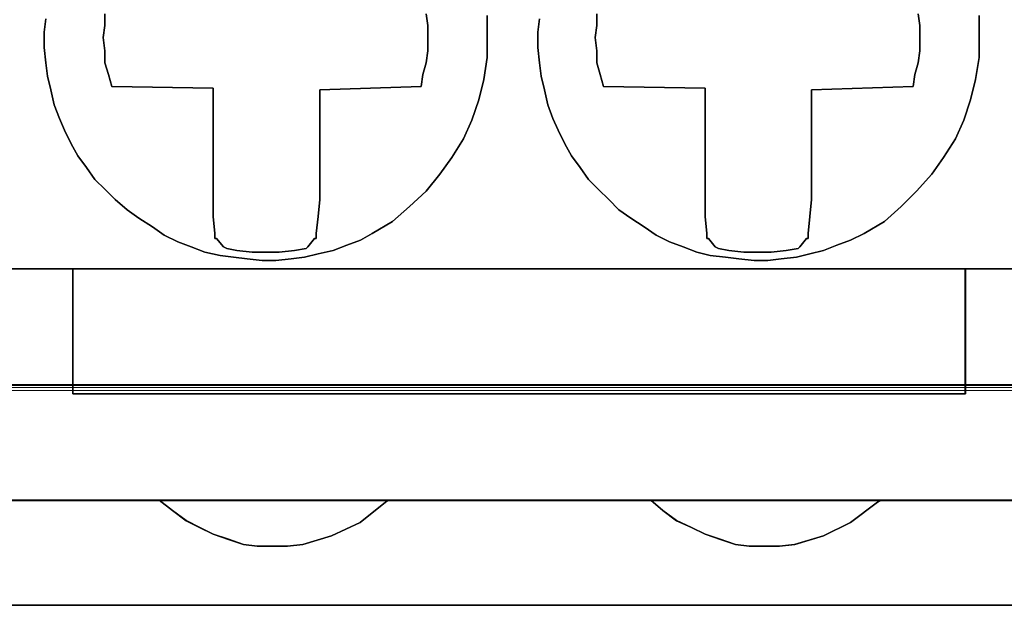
# Model space of a CAD drawing. Header units: millimetres. Extents: x -1290 to 1795, y -4192 to -1311.
# Tile 207 of 256: x 530.97 to 533.77, y -3236.39 to -3234.73. Entities that reach past the tile are written whole.
import ezdxf

# ---------------------------------------------------------------- set-up
doc = ezdxf.new("R2010")
doc.units = ezdxf.units.MM
doc.layers.add('33', color=7, linetype='Continuous')
doc.layers.add('Aparatura', color=7, linetype='Continuous', lineweight=13)

# ---------------------------------------------------------------- blocks, each defined once
blk = doc.blocks.new('*U23')
at = {"layer": '33', "color": 7}
for points in [[(14.836474, -27.312634), (16.136189, -27.312634), (28.844516, -27.312634), (30.144232, -27.312634)], [(14.836474, -27.312634), (16.136189, -27.312634), (28.844516, -27.312634), (30.144232, -27.312634)], [(14.836474, -27.312634), (16.136189, -27.312634), (28.844516, -27.312634), (30.144232, -27.312634)], [(14.836474, -27.312634), (16.136189, -27.312634), (28.844516, -27.312634), (30.144232, -27.312634)], [(22.035661, -23.702881), (22.035661, -24.015724), (22.035661, -24.304502), (21.987505, -24.617345), (21.915271, -24.906123), (21.818959, -25.194901), (21.698569, -25.459614), (21.530023, -25.724327), (21.361477, -25.964976), (21.168854, -26.205624), (20.928074, -26.422208), (20.687294, -26.638791), (20.398359, -26.807245), (20.229813, -26.903504), (20.037189, -26.975699), (19.844565, -27.047893), (19.627864, -27.096023), (19.43524, -27.144153), (19.242616, -27.168218), (19.025914, -27.192282), (18.833291, -27.192282), (18.616589, -27.168218), (18.423965, -27.144153), (18.231341, -27.120088), (18.01464, -27.071958), (17.822016, -26.999764), (17.629392, -26.927569), (17.436768, -26.83131), (17.268222, -26.710986), (17.075599, -26.590661), (16.907053, -26.470337), (16.738507, -26.325948), (16.594039, -26.181559), (16.449571, -26.03717), (16.329182, -25.868716), (16.208792, -25.700262), (16.11248, -25.531808), (16.016168, -25.33929), (15.943934, -25.170836), (15.8717, -24.978317), (15.823544, -24.761734), (15.775388, -24.569215), (15.75131, -24.376696), (15.727232, -24.160113), (15.727232, -23.943529), (15.75131, -23.75101)], [(22.035661, -23.702881), (22.035661, -24.015724), (22.035661, -24.304502), (21.987505, -24.617345), (21.915271, -24.906123), (21.818959, -25.194901), (21.698569, -25.459614), (21.530023, -25.724327), (21.361477, -25.964976), (21.168854, -26.205624), (20.928074, -26.422208), (20.687294, -26.638791), (20.398359, -26.807245), (20.229813, -26.903504), (20.037189, -26.975699), (19.844565, -27.047893), (19.627864, -27.096023), (19.43524, -27.144153), (19.242616, -27.168218), (19.025914, -27.192282), (18.833291, -27.192282), (18.616589, -27.168218), (18.423965, -27.144153), (18.231341, -27.120088), (18.01464, -27.071958), (17.822016, -26.999764), (17.629392, -26.927569), (17.436768, -26.83131), (17.268222, -26.710986), (17.075599, -26.590661), (16.907053, -26.470337), (16.738507, -26.325948), (16.594039, -26.181559), (16.449571, -26.03717), (16.329182, -25.868716), (16.208792, -25.700262), (16.11248, -25.531808), (16.016168, -25.33929), (15.943934, -25.170836), (15.8717, -24.978317), (15.823544, -24.761734), (15.775388, -24.569215), (15.75131, -24.376696), (15.727232, -24.160113), (15.727232, -23.943529), (15.75131, -23.75101)], [(22.035661, -23.702881), (22.035661, -24.015724), (22.035661, -24.304502), (21.987505, -24.617345), (21.915271, -24.906123), (21.818959, -25.194901), (21.698569, -25.459614), (21.530023, -25.724327), (21.361477, -25.964976), (21.168854, -26.205624), (20.928074, -26.422208), (20.687294, -26.638791), (20.398359, -26.807245), (20.229813, -26.903504), (20.037189, -26.975699), (19.844565, -27.047893), (19.627864, -27.096023), (19.43524, -27.144153), (19.242616, -27.168218), (19.025914, -27.192282), (18.833291, -27.192282), (18.616589, -27.168218), (18.423965, -27.144153), (18.231341, -27.120088), (18.01464, -27.071958), (17.822016, -26.999764), (17.629392, -26.927569), (17.436768, -26.83131), (17.268222, -26.710986), (17.075599, -26.590661), (16.907053, -26.470337), (16.738507, -26.325948), (16.594039, -26.181559), (16.449571, -26.03717), (16.329182, -25.868716), (16.208792, -25.700262), (16.11248, -25.531808), (16.016168, -25.33929), (15.943934, -25.170836), (15.8717, -24.978317), (15.823544, -24.761734), (15.775388, -24.569215), (15.75131, -24.376696), (15.727232, -24.160113), (15.727232, -23.943529), (15.75131, -23.75101)], [(22.035661, -23.702881), (22.035661, -24.015724), (22.035661, -24.304502), (21.987505, -24.617345), (21.915271, -24.906123), (21.818959, -25.194901), (21.698569, -25.459614), (21.530023, -25.724327), (21.361477, -25.964976), (21.168854, -26.205624), (20.928074, -26.422208), (20.687294, -26.638791), (20.398359, -26.807245), (20.229813, -26.903504), (20.037189, -26.975699), (19.844565, -27.047893), (19.627864, -27.096023), (19.43524, -27.144153), (19.242616, -27.168218), (19.025914, -27.192282), (18.833291, -27.192282), (18.616589, -27.168218), (18.423965, -27.144153), (18.231341, -27.120088), (18.01464, -27.071958), (17.822016, -26.999764), (17.629392, -26.927569), (17.436768, -26.83131), (17.268222, -26.710986), (17.075599, -26.590661), (16.907053, -26.470337), (16.738507, -26.325948), (16.594039, -26.181559), (16.449571, -26.03717), (16.329182, -25.868716), (16.208792, -25.700262), (16.11248, -25.531808), (16.016168, -25.33929), (15.943934, -25.170836), (15.8717, -24.978317), (15.823544, -24.761734), (15.775388, -24.569215), (15.75131, -24.376696), (15.727232, -24.160113), (15.727232, -23.943529), (15.75131, -23.75101)], [(15.75131, -23.75101), (15.727232, -23.943529), (15.727232, -24.160113), (15.75131, -24.376696), (15.775388, -24.569215), (15.823544, -24.761734), (15.8717, -24.978317), (15.943934, -25.170836), (16.016168, -25.33929), (16.11248, -25.531808), (16.208792, -25.700262), (16.329182, -25.868716), (16.449571, -26.03717), (16.594039, -26.181559), (16.738507, -26.325948), (16.907053, -26.470337), (17.075599, -26.590661), (17.268222, -26.710986), (17.436768, -26.83131), (17.629392, -26.927569), (17.822016, -26.999764), (18.01464, -27.071958), (18.231341, -27.120088), (18.423965, -27.144153), (18.616589, -27.168218), (18.833291, -27.192282), (19.025914, -27.192282), (19.242616, -27.168218), (19.43524, -27.144153), (19.627864, -27.096023), (19.844565, -27.047893), (20.037189, -26.975699), (20.229813, -26.903504), (20.398359, -26.807245), (20.687294, -26.638791), (20.928074, -26.422208), (21.168854, -26.205624), (21.361477, -25.964976), (21.530023, -25.724327), (21.698569, -25.459614), (21.818959, -25.194901), (21.915271, -24.906123), (21.987505, -24.617345), (22.035661, -24.304502), (22.035661, -24.015724), (22.035661, -23.702881)], [(15.75131, -23.75101), (15.727232, -23.943529), (15.727232, -24.160113), (15.75131, -24.376696), (15.775388, -24.569215), (15.823544, -24.761734), (15.8717, -24.978317), (15.943934, -25.170836), (16.016168, -25.33929), (16.11248, -25.531808), (16.208792, -25.700262), (16.329182, -25.868716), (16.449571, -26.03717), (16.594039, -26.181559), (16.738507, -26.325948), (16.907053, -26.470337), (17.075599, -26.590661), (17.268222, -26.710986), (17.436768, -26.83131), (17.629392, -26.927569), (17.822016, -26.999764), (18.01464, -27.071958), (18.231341, -27.120088), (18.423965, -27.144153), (18.616589, -27.168218), (18.833291, -27.192282), (19.025914, -27.192282), (19.242616, -27.168218), (19.43524, -27.144153), (19.627864, -27.096023), (19.844565, -27.047893), (20.037189, -26.975699), (20.229813, -26.903504), (20.398359, -26.807245), (20.687294, -26.638791), (20.928074, -26.422208), (21.168854, -26.205624), (21.361477, -25.964976), (21.530023, -25.724327), (21.698569, -25.459614), (21.818959, -25.194901), (21.915271, -24.906123), (21.987505, -24.617345), (22.035661, -24.304502), (22.035661, -24.015724), (22.035661, -23.702881)], [(29.039252, -23.702881), (29.039252, -24.015724), (29.039252, -24.304502), (28.991104, -24.617345), (28.918882, -24.906123), (28.822585, -25.194901), (28.702214, -25.459614), (28.533696, -25.724327), (28.365177, -25.964976), (28.14851, -26.205624), (27.931843, -26.422208), (27.691101, -26.638791), (27.402212, -26.807245), (27.209619, -26.903504), (27.017026, -26.975699), (26.824433, -27.047893), (26.63184, -27.096023), (26.439247, -27.144153), (26.22258, -27.168218), (26.029987, -27.192282), (25.837394, -27.192282), (25.620727, -27.168218), (25.428134, -27.144153), (25.211467, -27.120088), (25.018874, -27.071958), (24.826281, -26.999764), (24.633688, -26.927569), (24.441095, -26.83131), (24.272577, -26.710986), (24.079984, -26.590661), (23.911465, -26.470337), (23.76702, -26.325948), (23.622575, -26.181559), (23.478131, -26.03717), (23.35776, -25.868716), (23.23739, -25.700262), (23.141093, -25.531808), (23.044797, -25.33929), (22.972574, -25.170836), (22.900352, -24.978317), (22.852204, -24.761734), (22.804055, -24.569215), (22.779981, -24.376696), (22.755907, -24.160113), (22.755907, -23.943529), (22.779981, -23.75101)], [(29.039252, -23.702881), (29.039252, -24.015724), (29.039252, -24.304502), (28.991104, -24.617345), (28.918882, -24.906123), (28.822585, -25.194901), (28.702214, -25.459614), (28.533696, -25.724327), (28.365177, -25.964976), (28.14851, -26.205624), (27.931843, -26.422208), (27.691101, -26.638791), (27.402212, -26.807245), (27.209619, -26.903504), (27.017026, -26.975699), (26.824433, -27.047893), (26.63184, -27.096023), (26.439247, -27.144153), (26.22258, -27.168218), (26.029987, -27.192282), (25.837394, -27.192282), (25.620727, -27.168218), (25.428134, -27.144153), (25.211467, -27.120088), (25.018874, -27.071958), (24.826281, -26.999764), (24.633688, -26.927569), (24.441095, -26.83131), (24.272577, -26.710986), (24.079984, -26.590661), (23.911465, -26.470337), (23.76702, -26.325948), (23.622575, -26.181559), (23.478131, -26.03717), (23.35776, -25.868716), (23.23739, -25.700262), (23.141093, -25.531808), (23.044797, -25.33929), (22.972574, -25.170836), (22.900352, -24.978317), (22.852204, -24.761734), (22.804055, -24.569215), (22.779981, -24.376696), (22.755907, -24.160113), (22.755907, -23.943529), (22.779981, -23.75101)], [(29.039252, -23.702881), (29.039252, -24.015724), (29.039252, -24.304502), (28.991104, -24.617345), (28.918882, -24.906123), (28.822585, -25.194901), (28.702214, -25.459614), (28.533696, -25.724327), (28.365177, -25.964976), (28.14851, -26.205624), (27.931843, -26.422208), (27.691101, -26.638791), (27.402212, -26.807245), (27.209619, -26.903504), (27.017026, -26.975699), (26.824433, -27.047893), (26.63184, -27.096023), (26.439247, -27.144153), (26.22258, -27.168218), (26.029987, -27.192282), (25.837394, -27.192282), (25.620727, -27.168218), (25.428134, -27.144153), (25.211467, -27.120088), (25.018874, -27.071958), (24.826281, -26.999764), (24.633688, -26.927569), (24.441095, -26.83131), (24.272577, -26.710986), (24.079984, -26.590661), (23.911465, -26.470337), (23.76702, -26.325948), (23.622575, -26.181559), (23.478131, -26.03717), (23.35776, -25.868716), (23.23739, -25.700262), (23.141093, -25.531808), (23.044797, -25.33929), (22.972574, -25.170836), (22.900352, -24.978317), (22.852204, -24.761734), (22.804055, -24.569215), (22.779981, -24.376696), (22.755907, -24.160113), (22.755907, -23.943529), (22.779981, -23.75101)], [(29.039252, -23.702881), (29.039252, -24.015724), (29.039252, -24.304502), (28.991104, -24.617345), (28.918882, -24.906123), (28.822585, -25.194901), (28.702214, -25.459614), (28.533696, -25.724327), (28.365177, -25.964976), (28.14851, -26.205624), (27.931843, -26.422208), (27.691101, -26.638791), (27.402212, -26.807245), (27.209619, -26.903504), (27.017026, -26.975699), (26.824433, -27.047893), (26.63184, -27.096023), (26.439247, -27.144153), (26.22258, -27.168218), (26.029987, -27.192282), (25.837394, -27.192282), (25.620727, -27.168218), (25.428134, -27.144153), (25.211467, -27.120088), (25.018874, -27.071958), (24.826281, -26.999764), (24.633688, -26.927569), (24.441095, -26.83131), (24.272577, -26.710986), (24.079984, -26.590661), (23.911465, -26.470337), (23.76702, -26.325948), (23.622575, -26.181559), (23.478131, -26.03717), (23.35776, -25.868716), (23.23739, -25.700262), (23.141093, -25.531808), (23.044797, -25.33929), (22.972574, -25.170836), (22.900352, -24.978317), (22.852204, -24.761734), (22.804055, -24.569215), (22.779981, -24.376696), (22.755907, -24.160113), (22.755907, -23.943529), (22.779981, -23.75101)], [(22.779981, -23.75101), (22.755907, -23.943529), (22.755907, -24.160113), (22.779981, -24.376696), (22.804055, -24.569215), (22.852204, -24.761734), (22.900352, -24.978317), (22.972574, -25.170836), (23.044797, -25.33929), (23.141093, -25.531808), (23.23739, -25.700262), (23.35776, -25.868716), (23.478131, -26.03717), (23.622575, -26.181559), (23.76702, -26.325948), (23.911465, -26.470337), (24.079984, -26.590661), (24.272577, -26.710986), (24.441095, -26.83131), (24.633688, -26.927569), (24.826281, -26.999764), (25.018874, -27.071958), (25.211467, -27.120088), (25.428134, -27.144153), (25.620727, -27.168218), (25.837394, -27.192282), (26.029987, -27.192282), (26.22258, -27.168218), (26.439247, -27.144153), (26.63184, -27.096023), (26.824433, -27.047893), (27.017026, -26.975699), (27.209619, -26.903504), (27.402212, -26.807245), (27.691101, -26.638791), (27.931843, -26.422208), (28.14851, -26.205624), (28.365177, -25.964976), (28.533696, -25.724327), (28.702214, -25.459614), (28.822585, -25.194901), (28.918882, -24.906123), (28.991104, -24.617345), (29.039252, -24.304502), (29.039252, -24.015724), (29.039252, -23.702881)], [(22.779981, -23.75101), (22.755907, -23.943529), (22.755907, -24.160113), (22.779981, -24.376696), (22.804055, -24.569215), (22.852204, -24.761734), (22.900352, -24.978317), (22.972574, -25.170836), (23.044797, -25.33929), (23.141093, -25.531808), (23.23739, -25.700262), (23.35776, -25.868716), (23.478131, -26.03717), (23.622575, -26.181559), (23.76702, -26.325948), (23.911465, -26.470337), (24.079984, -26.590661), (24.272577, -26.710986), (24.441095, -26.83131), (24.633688, -26.927569), (24.826281, -26.999764), (25.018874, -27.071958), (25.211467, -27.120088), (25.428134, -27.144153), (25.620727, -27.168218), (25.837394, -27.192282), (26.029987, -27.192282), (26.22258, -27.168218), (26.439247, -27.144153), (26.63184, -27.096023), (26.824433, -27.047893), (27.017026, -26.975699), (27.209619, -26.903504), (27.402212, -26.807245), (27.691101, -26.638791), (27.931843, -26.422208), (28.14851, -26.205624), (28.365177, -25.964976), (28.533696, -25.724327), (28.702214, -25.459614), (28.822585, -25.194901), (28.918882, -24.906123), (28.991104, -24.617345), (29.039252, -24.304502), (29.039252, -24.015724), (29.039252, -23.702881)], [(16.593387, -23.679216), (16.593387, -23.847649), (16.569312, -24.016082), (16.593387, -24.208576), (16.593387, -24.377009), (16.641538, -24.545441), (16.689689, -24.713874), (18.134213, -24.737936), (18.134213, -26.326015), (18.134213, -26.566633), (18.158288, -26.807251), (18.158288, -26.879436), (18.182364, -26.879436), (18.278666, -26.999745), (18.326816, -27.023807), (18.471269, -27.047869), (18.687947, -27.071931), (18.880551, -27.071931), (19.073154, -27.071931), (19.289833, -27.047869), (19.45836, -27.023807), (19.482436, -26.999745), (19.578737, -26.879436), (19.602813, -26.879436), (19.602813, -26.807251), (19.626888, -26.566633), (19.650964, -26.326015), (19.650964, -24.761998), (21.095488, -24.713874), (21.119563, -24.545441), (21.119563, -24.545441), (21.167714, -24.377009), (21.19179, -24.208576), (21.19179, -24.016082), (21.19179, -23.847649), (21.167714, -23.679216)], [(16.593387, -23.679216), (16.593387, -23.847649), (16.569312, -24.016082), (16.593387, -24.208576), (16.593387, -24.377009), (16.641538, -24.545441), (16.689689, -24.713874), (18.134213, -24.737936), (18.134213, -26.326015), (18.134213, -26.566633), (18.158288, -26.807251), (18.158288, -26.879436), (18.182364, -26.879436), (18.278666, -26.999745), (18.326816, -27.023807), (18.471269, -27.047869), (18.687947, -27.071931), (18.880551, -27.071931), (19.073154, -27.071931), (19.289833, -27.047869), (19.45836, -27.023807), (19.482436, -26.999745), (19.578737, -26.879436), (19.602813, -26.879436), (19.602813, -26.807251), (19.626888, -26.566633), (19.650964, -26.326015), (19.650964, -24.761998), (21.095488, -24.713874), (21.119563, -24.545441), (21.167714, -24.377009), (21.19179, -24.208576), (21.19179, -24.016082), (21.19179, -23.847649), (21.167714, -23.679216)], [(16.593387, -23.679216), (16.593387, -23.847649), (16.569312, -24.016082), (16.593387, -24.208576), (16.593387, -24.377009), (16.641538, -24.545441), (16.689689, -24.713874), (18.134213, -24.737936), (18.134213, -26.326015), (18.134213, -26.566633), (18.158288, -26.807251), (18.158288, -26.879436), (18.182364, -26.879436), (18.278666, -26.999745), (18.326816, -27.023807), (18.471269, -27.047869), (18.687947, -27.071931), (18.880551, -27.071931), (19.073154, -27.071931), (19.289833, -27.047869), (19.45836, -27.023807), (19.482436, -26.999745), (19.578737, -26.879436), (19.602813, -26.879436), (19.602813, -26.807251), (19.626888, -26.566633), (19.650964, -26.326015), (19.650964, -24.761998), (21.095488, -24.713874), (21.119563, -24.545441), (21.167714, -24.377009), (21.19179, -24.208576), (21.19179, -24.016082), (21.19179, -23.847649), (21.167714, -23.679216)], [(16.593387, -23.679216), (16.593387, -23.847649), (16.569312, -24.016082), (16.593387, -24.208576), (16.593387, -24.377009), (16.641538, -24.545441), (16.689689, -24.713874), (18.134213, -24.737936), (18.134213, -26.326015), (18.134213, -26.566633), (18.158288, -26.807251), (18.158288, -26.879436), (18.182364, -26.879436), (18.278666, -26.999745), (18.326816, -27.023807), (18.471269, -27.047869), (18.687947, -27.071931), (18.880551, -27.071931), (19.073154, -27.071931), (19.289833, -27.047869), (19.45836, -27.023807), (19.482436, -26.999745), (19.578737, -26.879436), (19.602813, -26.879436), (19.602813, -26.807251), (19.626888, -26.566633), (19.650964, -26.326015), (19.650964, -24.761998), (21.095488, -24.713874), (21.119563, -24.545441), (21.167714, -24.377009), (21.19179, -24.208576), (21.19179, -24.016082), (21.19179, -23.847649), (21.167714, -23.679216)], [(21.167714, -23.679216), (21.19179, -23.847649), (21.19179, -24.016082), (21.19179, -24.208576), (21.167714, -24.377009), (21.119563, -24.545441), (21.095488, -24.713874), (19.650964, -24.761998), (19.650964, -26.326015), (19.626888, -26.566633), (19.602813, -26.807251), (19.602813, -26.879436), (19.578737, -26.879436), (19.482436, -26.999745), (19.45836, -27.023807), (19.289833, -27.047869), (19.073154, -27.071931), (18.880551, -27.071931), (18.687947, -27.071931), (18.471269, -27.047869), (18.326816, -27.023807), (18.278666, -26.999745), (18.182364, -26.879436), (18.158288, -26.879436), (18.158288, -26.807251), (18.134213, -26.566633), (18.134213, -26.326015), (18.134213, -24.737936), (16.689689, -24.713874), (16.641538, -24.545441), (16.593387, -24.377009), (16.593387, -24.208576), (16.569312, -24.016082), (16.593387, -23.847649), (16.593387, -23.679216)], [(21.167714, -23.679216), (21.19179, -23.847649), (21.19179, -24.016082), (21.19179, -24.208576), (21.167714, -24.377009), (21.119563, -24.545441), (21.095488, -24.713874), (19.650964, -24.761998), (19.650964, -26.326015), (19.626888, -26.566633), (19.602813, -26.807251), (19.602813, -26.879436), (19.578737, -26.879436), (19.482436, -26.999745), (19.45836, -27.023807), (19.289833, -27.047869), (19.073154, -27.071931), (18.880551, -27.071931), (18.687947, -27.071931), (18.471269, -27.047869), (18.326816, -27.023807), (18.278666, -26.999745), (18.182364, -26.879436), (18.158288, -26.879436), (18.158288, -26.807251), (18.134213, -26.566633), (18.134213, -26.326015), (18.134213, -24.737936), (16.689689, -24.713874), (16.641538, -24.545441), (16.593387, -24.377009), (16.593387, -24.208576), (16.569312, -24.016082), (16.593387, -23.847649), (16.593387, -23.679216)], [(23.596988, -23.679216), (23.596988, -23.847649), (23.572903, -24.016082), (23.596988, -24.208576), (23.596988, -24.377009), (23.645157, -24.545441), (23.693327, -24.713874), (25.138411, -24.737936), (25.138411, -26.326015), (25.138411, -26.566633), (25.162496, -26.807251), (25.162496, -26.879436), (25.186581, -26.879436), (25.28292, -26.999745), (25.331089, -27.023807), (25.475597, -27.047869), (25.69236, -27.071931), (25.885038, -27.071931), (26.077716, -27.071931), (26.294479, -27.047869), (26.463072, -27.023807), (26.487156, -26.999745), (26.583495, -26.879436), (26.60758, -26.879436), (26.60758, -26.807251), (26.631665, -26.566633), (26.65575, -26.326015), (26.65575, -24.761998), (28.100834, -24.713874), (28.124919, -24.545441), (28.124919, -24.545441), (28.173088, -24.377009), (28.197173, -24.208576), (28.197173, -24.016082), (28.197173, -23.847649), (28.173088, -23.679216)], [(23.596988, -23.679216), (23.596988, -23.847649), (23.572903, -24.016082), (23.596988, -24.208576), (23.596988, -24.377009), (23.645157, -24.545441), (23.693327, -24.713874), (25.138411, -24.737936), (25.138411, -26.326015), (25.138411, -26.566633), (25.162496, -26.807251), (25.162496, -26.879436), (25.186581, -26.879436), (25.28292, -26.999745), (25.331089, -27.023807), (25.475597, -27.047869), (25.69236, -27.071931), (25.885038, -27.071931), (26.077716, -27.071931), (26.294479, -27.047869), (26.463072, -27.023807), (26.487156, -26.999745), (26.583495, -26.879436), (26.60758, -26.879436), (26.60758, -26.807251), (26.631665, -26.566633), (26.65575, -26.326015), (26.65575, -24.761998), (28.100834, -24.713874), (28.124919, -24.545441), (28.173088, -24.377009), (28.197173, -24.208576), (28.197173, -24.016082), (28.197173, -23.847649), (28.173088, -23.679216)], [(23.596988, -23.679216), (23.596988, -23.847649), (23.572903, -24.016082), (23.596988, -24.208576), (23.596988, -24.377009), (23.645157, -24.545441), (23.693327, -24.713874), (25.138411, -24.737936), (25.138411, -26.326015), (25.138411, -26.566633), (25.162496, -26.807251), (25.162496, -26.879436), (25.186581, -26.879436), (25.28292, -26.999745), (25.331089, -27.023807), (25.475597, -27.047869), (25.69236, -27.071931), (25.885038, -27.071931), (26.077716, -27.071931), (26.294479, -27.047869), (26.463072, -27.023807), (26.487156, -26.999745), (26.583495, -26.879436), (26.60758, -26.879436), (26.60758, -26.807251), (26.631665, -26.566633), (26.65575, -26.326015), (26.65575, -24.761998), (28.100834, -24.713874), (28.124919, -24.545441), (28.173088, -24.377009), (28.197173, -24.208576), (28.197173, -24.016082), (28.197173, -23.847649), (28.173088, -23.679216)], [(23.596988, -23.679216), (23.596988, -23.847649), (23.572903, -24.016082), (23.596988, -24.208576), (23.596988, -24.377009), (23.645157, -24.545441), (23.693327, -24.713874), (25.138411, -24.737936), (25.138411, -26.326015), (25.138411, -26.566633), (25.162496, -26.807251), (25.162496, -26.879436), (25.186581, -26.879436), (25.28292, -26.999745), (25.331089, -27.023807), (25.475597, -27.047869), (25.69236, -27.071931), (25.885038, -27.071931), (26.077716, -27.071931), (26.294479, -27.047869), (26.463072, -27.023807), (26.487156, -26.999745), (26.583495, -26.879436), (26.60758, -26.879436), (26.60758, -26.807251), (26.631665, -26.566633), (26.65575, -26.326015), (26.65575, -24.761998), (28.100834, -24.713874), (28.124919, -24.545441), (28.173088, -24.377009), (28.197173, -24.208576), (28.197173, -24.016082), (28.197173, -23.847649), (28.173088, -23.679216)], [(28.173088, -23.679216), (28.197173, -23.847649), (28.197173, -24.016082), (28.197173, -24.208576), (28.173088, -24.377009), (28.124919, -24.545441), (28.100834, -24.713874), (26.65575, -24.761998), (26.65575, -26.326015), (26.631665, -26.566633), (26.60758, -26.807251), (26.60758, -26.879436), (26.583495, -26.879436), (26.487156, -26.999745), (26.463072, -27.023807), (26.294479, -27.047869), (26.077716, -27.071931), (25.885038, -27.071931), (25.69236, -27.071931), (25.475597, -27.047869), (25.331089, -27.023807), (25.28292, -26.999745), (25.186581, -26.879436), (25.162496, -26.879436), (25.162496, -26.807251), (25.138411, -26.566633), (25.138411, -26.326015), (25.138411, -24.737936), (23.693327, -24.713874), (23.645157, -24.545441), (23.596988, -24.377009), (23.596988, -24.208576), (23.572903, -24.016082), (23.596988, -23.847649), (23.596988, -23.679216)], [(28.173088, -23.679216), (28.197173, -23.847649), (28.197173, -24.016082), (28.197173, -24.208576), (28.173088, -24.377009), (28.124919, -24.545441), (28.100834, -24.713874), (26.65575, -24.761998), (26.65575, -26.326015), (26.631665, -26.566633), (26.60758, -26.807251), (26.60758, -26.879436), (26.583495, -26.879436), (26.487156, -26.999745), (26.463072, -27.023807), (26.294479, -27.047869), (26.077716, -27.071931), (25.885038, -27.071931), (25.69236, -27.071931), (25.475597, -27.047869), (25.331089, -27.023807), (25.28292, -26.999745), (25.186581, -26.879436), (25.162496, -26.879436), (25.162496, -26.807251), (25.138411, -26.566633), (25.138411, -26.326015), (25.138411, -24.737936), (23.693327, -24.713874), (23.645157, -24.545441), (23.596988, -24.377009), (23.596988, -24.208576), (23.572903, -24.016082), (23.596988, -23.847649), (23.596988, -23.679216)], [(30.144959, -27.310838), (28.84525, -27.310838), (28.84525, -28.057099), (28.84525, -28.610777), (28.84525, -29.092236), (16.136993, -29.092236), (16.136993, -28.610777), (16.136993, -28.057099), (16.136993, -27.310838), (14.837284, -27.310838)], [(13.633851, -30.608832), (17.364495, -30.608832), (20.637834, -30.608832), (24.368478, -30.608832), (27.641817, -30.608832), (31.348392, -30.608832)], [(30.144959, -27.310838), (28.84525, -27.310838), (28.84525, -28.057099), (28.84525, -28.610777), (28.84525, -29.092236), (16.136993, -29.092236), (16.136993, -28.610777), (16.136993, -28.057099), (16.136993, -27.310838), (14.837284, -27.310838)], [(13.633851, -30.608832), (17.364495, -30.608832), (20.637834, -30.608832), (24.368478, -30.608832), (27.641817, -30.608832), (31.348392, -30.608832)], [(30.144959, -27.310838), (28.84525, -27.310838), (28.84525, -28.057099), (28.84525, -28.610777), (28.84525, -29.092236), (16.136993, -29.092236), (16.136993, -28.610777), (16.136993, -28.057099), (16.136993, -27.310838), (14.837284, -27.310838)], [(13.633851, -30.608832), (17.364495, -30.608832), (20.637834, -30.608832), (24.368478, -30.608832), (27.641817, -30.608832), (31.348392, -30.608832)], [(30.144959, -27.310838), (28.84525, -27.310838), (28.84525, -28.057099), (28.84525, -28.610777), (28.84525, -29.092236), (16.136993, -29.092236), (16.136993, -28.610777), (16.136993, -28.057099), (16.136993, -27.310838), (14.837284, -27.310838)], [(13.633851, -30.608832), (17.364495, -30.608832), (20.637834, -30.608832), (24.368478, -30.608832), (27.641817, -30.608832), (31.348392, -30.608832)], [(30.144959, -27.310838), (28.84525, -27.310838), (28.84525, -28.057099), (28.84525, -28.610777), (28.84525, -29.092236), (16.136993, -29.092236), (16.136993, -28.610777), (16.136993, -28.057099), (16.136993, -27.310838), (14.837284, -27.310838)], [(13.633851, -30.608832), (17.364495, -30.608832), (20.637834, -30.608832), (24.368478, -30.608832), (27.641817, -30.608832), (31.348392, -30.608832)], [(30.144959, -27.310838), (28.84525, -27.310838), (28.84525, -28.057099), (28.84525, -28.610777), (28.84525, -29.092236), (16.136993, -29.092236), (16.136993, -28.610777), (16.136993, -28.057099), (16.136993, -27.310838), (14.837284, -27.310838)], [(13.633851, -30.608832), (17.364495, -30.608832), (20.637834, -30.608832), (24.368478, -30.608832), (27.641817, -30.608832), (31.348392, -30.608832)], [(30.144959, -27.310838), (28.84525, -27.310838), (28.84525, -28.057099), (28.84525, -28.610777), (28.84525, -29.092236), (16.136993, -29.092236), (16.136993, -28.610777), (16.136993, -28.057099), (16.136993, -27.310838), (14.837284, -27.310838)], [(13.633851, -30.608832), (17.364495, -30.608832), (20.637834, -30.608832), (24.368478, -30.608832), (27.641817, -30.608832), (31.348392, -30.608832)], [(30.144959, -27.310838), (28.84525, -27.310838), (28.84525, -28.057099), (28.84525, -28.610777), (28.84525, -29.092236), (16.136993, -29.092236), (16.136993, -28.610777), (16.136993, -28.057099), (16.136993, -27.310838), (14.837284, -27.310838)], [(13.633851, -30.608832), (17.364495, -30.608832), (20.637834, -30.608832), (24.368478, -30.608832), (27.641817, -30.608832), (31.348392, -30.608832)], [(13.633851, -30.608832), (17.364495, -30.608832), (20.637834, -30.608832), (24.368478, -30.608832), (27.641817, -30.608832), (31.348392, -30.608832)], [(30.144959, -27.310838), (28.84525, -27.310838), (28.84525, -28.057099), (28.84525, -28.610777), (28.84525, -29.092236), (16.136993, -29.092236), (16.136993, -28.610777), (16.136993, -28.057099), (16.136993, -27.310838), (14.837284, -27.310838)], [(13.633851, -30.608832), (17.364495, -30.608832), (20.637834, -30.608832), (24.368478, -30.608832), (27.641817, -30.608832), (31.348392, -30.608832)], [(30.144959, -27.310838), (28.84525, -27.310838), (28.84525, -28.057099), (28.84525, -28.610777), (28.84525, -29.092236), (16.136993, -29.092236), (16.136993, -28.610777), (16.136993, -28.057099), (16.136993, -27.310838), (14.837284, -27.310838)], [(31.348199, -30.607035), (27.641618, -30.607035), (27.593481, -30.63114), (27.208382, -30.920402), (26.823282, -31.113242), (26.414114, -31.233768), (26.197496, -31.257873), (25.980878, -31.257873), (25.764259, -31.257873), (25.57171, -31.233768), (25.355091, -31.161452), (25.138473, -31.089137), (24.945923, -30.992717), (24.729305, -30.896296), (24.536756, -30.751666), (24.368275, -30.607035), (20.637625, -30.607035), (20.589488, -30.63114), (20.228457, -30.920402), (19.81929, -31.113242), (19.410122, -31.233768), (19.193503, -31.257873), (18.976885, -31.257873), (18.760267, -31.257873), (18.567717, -31.233768), (18.351099, -31.161452), (18.13448, -31.089137), (17.941931, -30.992717), (17.749381, -30.896296), (17.556831, -30.751666), (17.364282, -30.607035), (13.633633, -30.607035)], [(-1.818475, -32.101551), (169.50256, -32.101551)], [(31.348199, -30.607035), (27.641618, -30.607035), (27.593481, -30.63114), (27.208382, -30.920402), (26.823282, -31.113242), (26.414114, -31.233768), (26.197496, -31.257873), (25.980878, -31.257873), (25.764259, -31.257873), (25.57171, -31.233768), (25.355091, -31.161452), (25.138473, -31.089137), (24.945923, -30.992717), (24.729305, -30.896296), (24.536756, -30.751666), (24.368275, -30.607035), (20.637625, -30.607035), (20.589488, -30.63114), (20.228457, -30.920402), (19.81929, -31.113242), (19.410122, -31.233768), (19.193503, -31.257873), (18.976885, -31.257873), (18.760267, -31.257873), (18.567717, -31.233768), (18.351099, -31.161452), (18.13448, -31.089137), (17.941931, -30.992717), (17.749381, -30.896296), (17.556831, -30.751666), (17.364282, -30.607035), (13.633633, -30.607035)], [(-1.818475, -32.101551), (169.50256, -32.101551)], [(31.348199, -30.607035), (27.641618, -30.607035), (27.593481, -30.63114), (27.208382, -30.920402), (26.823282, -31.113242), (26.414114, -31.233768), (26.197496, -31.257873), (25.980878, -31.257873), (25.764259, -31.257873), (25.57171, -31.233768), (25.355091, -31.161452), (25.138473, -31.089137), (24.945923, -30.992717), (24.729305, -30.896296), (24.536756, -30.751666), (24.368275, -30.607035), (20.637625, -30.607035), (20.589488, -30.63114), (20.228457, -30.920402), (19.81929, -31.113242), (19.410122, -31.233768), (19.193503, -31.257873), (18.976885, -31.257873), (18.760267, -31.257873), (18.567717, -31.233768), (18.351099, -31.161452), (18.13448, -31.089137), (17.941931, -30.992717), (17.749381, -30.896296), (17.556831, -30.751666), (17.364282, -30.607035), (13.633633, -30.607035)], [(-1.818475, -32.101551), (169.50256, -32.101551)], [(31.348199, -30.607035), (27.641618, -30.607035), (27.593481, -30.63114), (27.208382, -30.920402), (26.823282, -31.113242), (26.414114, -31.233768), (26.197496, -31.257873), (25.980878, -31.257873), (25.764259, -31.257873), (25.57171, -31.233768), (25.355091, -31.161452), (25.138473, -31.089137), (24.945923, -30.992717), (24.729305, -30.896296), (24.536756, -30.751666), (24.368275, -30.607035), (20.637625, -30.607035), (20.589488, -30.63114), (20.228457, -30.920402), (19.81929, -31.113242), (19.410122, -31.233768), (19.193503, -31.257873), (18.976885, -31.257873), (18.760267, -31.257873), (18.567717, -31.233768), (18.351099, -31.161452), (18.13448, -31.089137), (17.941931, -30.992717), (17.749381, -30.896296), (17.556831, -30.751666), (17.364282, -30.607035), (13.633633, -30.607035)], [(-1.818475, -32.101551), (169.50256, -32.101551)], [(-1.818475, -32.101551), (169.50256, -32.101551)], [(31.348199, -30.607035), (27.641618, -30.607035), (27.593481, -30.63114), (27.208382, -30.920402), (26.823282, -31.113242), (26.414114, -31.233768), (26.197496, -31.257873), (25.980878, -31.257873), (25.764259, -31.257873), (25.57171, -31.233768), (25.355091, -31.161452), (25.138473, -31.089137), (24.945923, -30.992717), (24.729305, -30.896296), (24.536756, -30.751666), (24.368275, -30.607035), (20.637625, -30.607035), (20.589488, -30.63114), (20.228457, -30.920402), (19.81929, -31.113242), (19.410122, -31.233768), (19.193503, -31.257873), (18.976885, -31.257873), (18.760267, -31.257873), (18.567717, -31.233768), (18.351099, -31.161452), (18.13448, -31.089137), (17.941931, -30.992717), (17.749381, -30.896296), (17.556831, -30.751666), (17.364282, -30.607035), (13.633633, -30.607035)], [(-1.818475, -32.101551), (169.50256, -32.101551)], [(31.348199, -30.607035), (27.641618, -30.607035), (27.593481, -30.63114), (27.208382, -30.920402), (26.823282, -31.113242), (26.414114, -31.233768), (26.197496, -31.257873), (25.980878, -31.257873), (25.764259, -31.257873), (25.57171, -31.233768), (25.355091, -31.161452), (25.138473, -31.089137), (24.945923, -30.992717), (24.729305, -30.896296), (24.536756, -30.751666), (24.368275, -30.607035), (20.637625, -30.607035), (20.589488, -30.63114), (20.228457, -30.920402), (19.81929, -31.113242), (19.410122, -31.233768), (19.193503, -31.257873), (18.976885, -31.257873), (18.760267, -31.257873), (18.567717, -31.233768), (18.351099, -31.161452), (18.13448, -31.089137), (17.941931, -30.992717), (17.749381, -30.896296), (17.556831, -30.751666), (17.364282, -30.607035), (13.633633, -30.607035)]]:
    blk.add_lwpolyline(points, dxfattribs=at)
for points in [[(16.13573, -27.310838), (16.13573, -28.059892), (16.13573, -27.310838)], [(28.845753, -28.61116), (28.845753, -28.057319), (28.845753, -27.310838), (16.13573, -27.310838), (16.13573, -28.057319), (16.13573, -28.61116), (16.13573, -29.09276), (28.845753, -29.09276), (28.845753, -28.61116)], [(28.845753, -28.61116), (28.845753, -28.057319), (28.845753, -27.310838), (16.13573, -27.310838), (16.13573, -28.057319), (16.13573, -28.61116), (16.13573, -29.09276), (28.845753, -29.09276), (28.845753, -28.61116)], [(28.845753, -28.61116), (28.845753, -28.057319), (28.845753, -27.310838), (16.13573, -27.310838), (16.13573, -28.057319), (16.13573, -28.61116), (16.13573, -29.09276), (28.845753, -29.09276), (28.845753, -28.61116)], [(28.845753, -28.61116), (28.845753, -28.057319), (28.845753, -27.310838), (16.13573, -27.310838), (16.13573, -28.057319), (16.13573, -28.61116), (16.13573, -29.09276), (28.845753, -29.09276), (28.845753, -28.61116)], [(28.845753, -28.61116), (28.845753, -28.057319), (28.845753, -27.310838), (16.13573, -27.310838), (16.13573, -28.057319), (16.13573, -28.61116), (16.13573, -29.09276), (28.845753, -29.09276), (28.845753, -28.61116)], [(28.845753, -28.61116), (28.845753, -28.057319), (28.845753, -27.310838), (16.13573, -27.310838), (16.13573, -28.057319), (16.13573, -28.61116), (16.13573, -29.09276), (28.845753, -29.09276), (28.845753, -28.61116)], [(28.843961, -27.310838), (28.843961, -28.059892), (28.843961, -27.310838)], [(16.13573, -28.058096), (16.13573, -28.61315), (16.13573, -28.058096)], [(28.843961, -28.058096), (28.843961, -28.61315), (28.843961, -28.058096)], [(16.13573, -28.611354), (16.13573, -29.09276), (16.13573, -28.611354)], [(28.843961, -28.611354), (28.843961, -29.09276), (28.843961, -28.611354)], [(16.13573, -29.09276), (28.845753, -29.09276), (16.13573, -29.09276)], [(16.13573, -29.09276), (17.726723, -29.09276), (16.13573, -29.09276)], [(27.279844, -29.09276), (28.845753, -29.09276), (27.279844, -29.09276)], [(169.503456, -30.607035), (-7.763197, -30.607035), (169.503456, -30.607035)], [(17.363016, -30.607035), (17.555672, -30.751936), (17.748328, -30.896837), (17.940984, -30.993438), (18.13364, -31.090039), (18.350378, -31.162489), (18.567116, -31.23494), (18.759772, -31.25909), (18.97651, -31.25909), (19.193248, -31.25909), (19.409986, -31.23494), (19.819379, -31.114189), (20.228773, -30.920987), (20.590003, -30.631185), (20.638167, -30.607035), (17.363016, -30.607035)], [(17.748328, -30.896837), (17.940984, -30.993438), (18.13364, -31.090039), (18.350378, -31.162489), (18.567116, -31.23494), (18.759772, -31.25909), (18.97651, -31.25909), (19.193248, -31.25909), (19.409986, -31.23494), (19.819379, -31.114189), (20.228773, -30.920987), (20.590003, -30.631185), (20.638167, -30.607035), (17.363016, -30.607035), (17.555672, -30.751936), (17.748328, -30.896837)], [(17.748328, -30.896837), (17.940984, -30.993438), (18.13364, -31.090039), (18.350378, -31.162489), (18.567116, -31.23494), (18.759772, -31.25909), (18.97651, -31.25909), (19.193248, -31.25909), (19.409986, -31.23494), (19.819379, -31.114189), (20.228773, -30.920987), (20.590003, -30.631185), (20.638167, -30.607035), (17.363016, -30.607035), (17.555672, -30.751936), (17.748328, -30.896837)], [(17.748328, -30.896837), (17.940984, -30.993438), (18.13364, -31.090039), (18.350378, -31.162489), (18.567116, -31.23494), (18.759772, -31.25909), (18.97651, -31.25909), (19.193248, -31.25909), (19.409986, -31.23494), (19.819379, -31.114189), (20.228773, -30.920987), (20.590003, -30.631185), (20.638167, -30.607035), (17.363016, -30.607035), (17.555672, -30.751936), (17.748328, -30.896837)], [(17.748328, -30.896837), (17.940984, -30.993438), (18.13364, -31.090039), (18.350378, -31.162489), (18.567116, -31.23494), (18.759772, -31.25909), (18.97651, -31.25909), (19.193248, -31.25909), (19.409986, -31.23494), (19.819379, -31.114189), (20.228773, -30.920987), (20.590003, -30.631185), (20.638167, -30.607035), (17.363016, -30.607035), (17.555672, -30.751936), (17.748328, -30.896837)], [(17.555672, -30.751936), (17.748328, -30.896837), (17.940984, -30.993438), (18.13364, -31.090039), (18.350378, -31.162489), (18.567116, -31.23494), (18.759772, -31.25909), (18.97651, -31.25909), (19.193248, -31.25909), (19.409986, -31.23494), (19.819379, -31.114189), (20.228773, -30.920987), (20.590003, -30.631185), (20.638167, -30.607035), (17.363016, -30.607035), (17.555672, -30.751936)], [(17.555672, -30.751936), (17.748328, -30.896837), (17.940984, -30.993438), (18.13364, -31.090039), (18.350378, -31.162489), (18.567116, -31.23494), (18.759772, -31.25909), (18.97651, -31.25909), (19.193248, -31.25909), (19.409986, -31.23494), (19.819379, -31.114189), (20.228773, -30.920987), (20.590003, -30.631185), (20.638167, -30.607035), (17.363016, -30.607035), (17.555672, -30.751936)], [(24.368399, -30.607035), (24.536973, -30.751936), (24.729629, -30.896837), (24.946367, -30.993438), (25.139023, -31.090039), (25.355761, -31.162489), (25.572499, -31.23494), (25.765155, -31.25909), (25.981893, -31.25909), (26.198631, -31.25909), (26.415369, -31.23494), (26.824763, -31.114189), (27.210075, -30.920987), (27.595386, -30.631185), (27.64355, -30.607035), (24.368399, -30.607035)], [(24.536973, -30.751936), (24.729629, -30.896837), (24.946367, -30.993438), (25.139023, -31.090039), (25.355761, -31.162489), (25.572499, -31.23494), (25.765155, -31.25909), (25.981893, -31.25909), (26.198631, -31.25909), (26.415369, -31.23494), (26.824763, -31.114189), (27.210075, -30.920987), (27.595386, -30.631185), (27.64355, -30.607035), (24.368399, -30.607035), (24.536973, -30.751936)], [(24.536973, -30.751936), (24.729629, -30.896837), (24.946367, -30.993438), (25.139023, -31.090039), (25.355761, -31.162489), (25.572499, -31.23494), (25.765155, -31.25909), (25.981893, -31.25909), (26.198631, -31.25909), (26.415369, -31.23494), (26.824763, -31.114189), (27.210075, -30.920987), (27.595386, -30.631185), (27.64355, -30.607035), (24.368399, -30.607035), (24.536973, -30.751936)], [(24.536973, -30.751936), (24.729629, -30.896837), (24.946367, -30.993438), (25.139023, -31.090039), (25.355761, -31.162489), (25.572499, -31.23494), (25.765155, -31.25909), (25.981893, -31.25909), (26.198631, -31.25909), (26.415369, -31.23494), (26.824763, -31.114189), (27.210075, -30.920987), (27.595386, -30.631185), (27.64355, -30.607035), (24.368399, -30.607035), (24.536973, -30.751936)], [(24.536973, -30.751936), (24.729629, -30.896837), (24.946367, -30.993438), (25.139023, -31.090039), (25.355761, -31.162489), (25.572499, -31.23494), (25.765155, -31.25909), (25.981893, -31.25909), (26.198631, -31.25909), (26.415369, -31.23494), (26.824763, -31.114189), (27.210075, -30.920987), (27.595386, -30.631185), (27.64355, -30.607035), (24.368399, -30.607035), (24.536973, -30.751936)], [(24.729629, -30.896837), (24.946367, -30.993438), (25.139023, -31.090039), (25.355761, -31.162489), (25.572499, -31.23494), (25.765155, -31.25909), (25.981893, -31.25909), (26.198631, -31.25909), (26.415369, -31.23494), (26.824763, -31.114189), (27.210075, -30.920987), (27.595386, -30.631185), (27.64355, -30.607035), (24.368399, -30.607035), (24.536973, -30.751936), (24.729629, -30.896837)], [(24.729629, -30.896837), (24.946367, -30.993438), (25.139023, -31.090039), (25.355761, -31.162489), (25.572499, -31.23494), (25.765155, -31.25909), (25.981893, -31.25909), (26.198631, -31.25909), (26.415369, -31.23494), (26.824763, -31.114189), (27.210075, -30.920987), (27.595386, -30.631185), (27.64355, -30.607035), (24.368399, -30.607035), (24.536973, -30.751936), (24.729629, -30.896837)], [(169.503456, -32.099755), (-1.818475, -32.099755), (169.503456, -32.099755)]]:
    blk.add_lwpolyline(points, close=True, dxfattribs=at)

msp = doc.modelspace()

# ---------------------------------------------------------------- linework, layer by layer
at = {"layer": 'Aparatura', "lineweight": 13}
for points in [[(525.2746, -3233.4241), (525.9193, -3233.4241), (526.9508, -3233.4241), (526.9508, -3233.4241), (527.0797, -3233.4295), (527.2086, -3233.4511), (527.3322, -3233.4835), (527.4558, -3233.5266), (527.5686, -3233.5806), (527.6814, -3233.6454), (527.7835, -3233.7263), (527.8802, -3233.8127), (527.9715, -3233.9098), (528.0467, -3234.0124), (528.1112, -3234.1257), (528.1703, -3234.2444), (528.2133, -3234.3632), (528.2401, -3234.4873), (528.2616, -3234.6168), (528.267, -3234.7518), (528.267, -3235.7826), (534.096, -3235.7826)], [(525.2821, -3233.4252), (525.9267, -3233.4252), (526.958, -3233.4252), (526.958, -3233.4252), (527.0869, -3233.4306), (527.2158, -3233.4521), (527.3393, -3233.4843), (527.4629, -3233.5273), (527.5757, -3233.5811), (527.6885, -3233.6456), (527.7905, -3233.7262), (527.8872, -3233.8123), (527.9785, -3233.909), (528.0537, -3234.0112), (528.1182, -3234.124), (528.1772, -3234.2423), (528.2202, -3234.3606), (528.2471, -3234.4842), (528.2685, -3234.6132), (528.2739, -3234.7476), (528.2739, -3235.7744), (534.1017, -3235.7744)], [(534.0962, -3235.7684), (528.2673, -3235.7684)]]:
    msp.add_lwpolyline(points, dxfattribs=at)
msp.add_lwpolyline([(534.1156, -3235.7654), (534.1103, -3235.7654), (528.2655, -3235.7654), (534.1156, -3235.7654)], close=True, dxfattribs=at)

# ---------------------------------------------------------------- block references
at = {"layer": 'Aparatura', "lineweight": 13, "xscale": 0.2, "yscale": 0.2, "zscale": 0.2}
msp.add_blockref('*U23', (527.8914, -3229.9741), dxfattribs=at)

doc.saveas('drawing.dxf')
